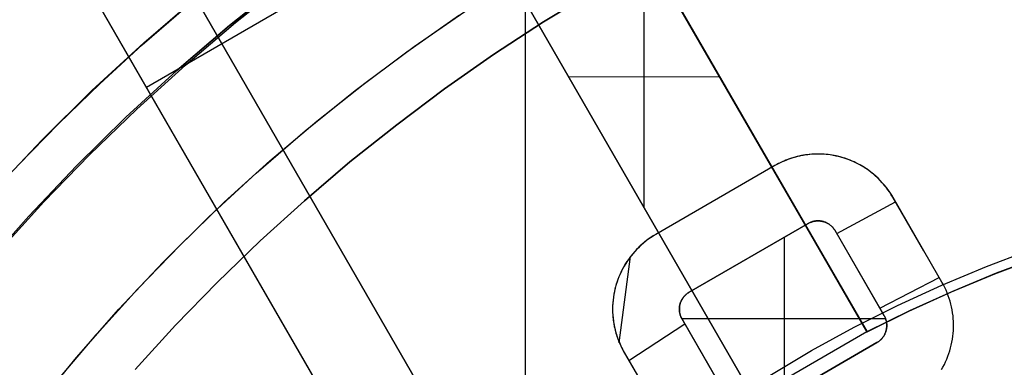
# Model space of a CAD drawing. Header units: millimetres. Extents: x -267 to 897, y -4167 to -3150.
# Tile 94 of 177: x 280 to 302, y -3489 to -3481. Entities that reach past the tile are written whole.
import ezdxf

# ---------------------------------------------------------------- set-up
doc = ezdxf.new("R2010")
doc.units = ezdxf.units.MM
doc.layers.add('1', color=7, linetype='Continuous')
doc.layers.add('Predeterminada', color=7, linetype='Continuous')
doc.layers.add('BLANCO METALICO', color=7, linetype='Continuous', true_color=0xededed)

msp = doc.modelspace()

# ---------------------------------------------------------------- linework, layer by layer
at = {"layer": '1', "color": 250, "true_color": 0x111111}
for p, q in [((285.616, -3480.459, 109.131), (284.375, -3481.448, 109.131)), ((284.375, -3481.448, 112.4), (285.616, -3480.459, 112.4)), ((285.616, -3480.459, 109.131), (284.375, -3481.448, 109.131)), ((284.509, -3481.383, 115.668), (285.686, -3480.444, 115.668)), ((284.509, -3481.383, 115.668), (285.686, -3480.444, 115.668)), ((291.15, -3480.249, 118.631), (291.15, -3501.225, 118.631)), ((282.407, -3481.846, 109.131), (283.631, -3480.792, 109.131)), ((282.375, -3481.896, 109.131), (283.371, -3481.033, 109.131)), ((282.375, -3481.896, 109.131), (283.371, -3481.033, 109.131)), ((288.604, -3481.931, 118.631), (289.761, -3481.129, 118.631)), ((288.435, -3482.052, 118.631), (289.646, -3481.207, 118.631)), ((288.435, -3482.052, 118.631), (289.646, -3481.207, 118.631)), ((284.375, -3481.448, 109.131), (283.169, -3482.481, 109.131)), ((283.169, -3482.481, 112.4), (284.375, -3481.448, 112.4)), ((284.375, -3481.448, 109.131), (283.169, -3482.481, 109.131)), ((283.363, -3482.358, 115.668), (284.509, -3481.383, 115.668)), ((283.363, -3482.358, 115.668), (284.509, -3481.383, 115.668)), ((281.22, -3482.941, 109.131), (282.407, -3481.846, 109.131)), ((281.404, -3482.785, 109.131), (282.375, -3481.896, 109.131)), ((281.404, -3482.785, 109.131), (282.375, -3481.896, 109.131)), ((287.473, -3482.769, 118.631), (288.604, -3481.931, 118.631)), ((287.254, -3482.939, 118.631), (288.435, -3482.052, 118.631)), ((287.254, -3482.939, 118.631), (288.435, -3482.052, 118.631)), ((283.169, -3482.481, 109.131), (281.999, -3483.554, 109.131)), ((281.999, -3483.554, 112.4), (283.169, -3482.481, 112.4)), ((283.169, -3482.481, 109.131), (281.999, -3483.554, 109.131)), ((282.248, -3483.369, 115.668), (283.363, -3482.358, 115.668)), ((282.248, -3483.369, 115.668), (283.363, -3482.358, 115.668)), ((280.072, -3484.077, 109.131), (281.22, -3482.941, 109.131)), ((280.458, -3483.701, 109.131), (281.404, -3482.785, 109.131)), ((280.458, -3483.701, 109.131), (281.404, -3482.785, 109.131)), ((286.103, -3483.865, 118.631), (287.254, -3482.939, 118.631)), ((286.103, -3483.865, 118.631), (287.254, -3482.939, 118.631)), ((286.37, -3483.645, 118.631), (287.473, -3482.769, 118.631)), ((281.166, -3484.415, 115.668), (282.248, -3483.369, 115.668)), ((281.166, -3484.415, 115.668), (282.248, -3483.369, 115.668)), ((281.999, -3483.554, 109.131), (280.867, -3484.666, 109.131)), ((280.867, -3484.666, 112.4), (281.999, -3483.554, 112.4)), ((281.999, -3483.554, 109.131), (280.867, -3484.666, 109.131)), ((279.538, -3484.643, 109.131), (280.458, -3483.701, 109.131)), ((279.538, -3484.643, 109.131), (280.458, -3483.701, 109.131)), ((285.296, -3484.555, 118.631), (286.37, -3483.645, 118.631)), ((284.985, -3484.831, 118.631), (286.103, -3483.865, 118.631)), ((284.985, -3484.831, 118.631), (286.103, -3483.865, 118.631)), ((278.963, -3485.252, 109.131), (280.072, -3484.077, 109.131)), ((280.118, -3485.494, 115.668), (281.166, -3484.415, 115.668)), ((280.118, -3485.494, 115.668), (281.166, -3484.415, 115.668)), ((280.867, -3484.666, 109.131), (279.774, -3485.818, 109.131)), ((279.774, -3485.818, 112.4), (280.867, -3484.666, 112.4)), ((280.867, -3484.666, 109.131), (279.774, -3485.818, 109.131)), ((284.253, -3485.501, 118.631), (285.296, -3484.555, 118.631)), ((283.901, -3485.834, 118.631), (284.985, -3484.831, 118.631)), ((283.901, -3485.834, 118.631), (284.985, -3484.831, 118.631)), ((279.105, -3486.606, 115.668), (280.118, -3485.494, 115.668)), ((279.105, -3486.606, 115.668), (280.118, -3485.494, 115.668)), ((283.242, -3486.48, 118.631), (284.253, -3485.501, 118.631)), ((279.774, -3485.818, 109.131), (278.721, -3487.006, 109.131)), ((278.721, -3487.006, 112.4), (279.774, -3485.818, 112.4)), ((279.774, -3485.818, 109.131), (278.721, -3487.006, 109.131)), ((282.852, -3486.874, 118.631), (283.901, -3485.834, 118.631)), ((282.852, -3486.874, 118.631), (283.901, -3485.834, 118.631)), ((282.262, -3487.492, 118.631), (283.242, -3486.48, 118.631)), ((281.84, -3487.95, 118.631), (282.852, -3486.874, 118.631)), ((281.84, -3487.95, 118.631), (282.852, -3486.874, 118.631)), ((281.317, -3488.535, 118.631), (282.262, -3487.492, 118.631)), ((280.865, -3489.059, 118.631), (281.84, -3487.95, 118.631)), ((280.865, -3489.059, 118.631), (281.84, -3487.95, 118.631)), ((280.406, -3489.608, 118.631), (281.317, -3488.535, 118.631)), ((279.928, -3490.201, 118.631), (280.865, -3489.059, 118.631)), ((279.928, -3490.201, 118.631), (280.865, -3489.059, 118.631))]:
    msp.add_line(p, q, dxfattribs=at)
at = {"layer": '1', "color": 7, "true_color": 0xffffff}
for p, q in [((291.569, -3481.37, 0.629), (292.739, -3480.659, 0.629)), ((292.739, -3480.659, 0.629), (291.569, -3481.37, 0.629)), ((290.422, -3482.119, 0.629), (291.569, -3481.37, 0.629)), ((291.569, -3481.37, 0.629), (290.422, -3482.119, 0.629)), ((289.3, -3482.904, 0.629), (290.422, -3482.119, 0.629)), ((290.422, -3482.119, 0.629), (289.3, -3482.904, 0.629)), ((288.203, -3483.724, 0.629), (289.3, -3482.904, 0.629)), ((289.3, -3482.904, 0.629), (288.203, -3483.724, 0.629)), ((287.132, -3484.578, 0.629), (288.203, -3483.724, 0.629)), ((288.203, -3483.724, 0.629), (287.132, -3484.578, 0.629)), ((286.089, -3485.466, 0.629), (287.132, -3484.578, 0.629)), ((287.132, -3484.578, 0.629), (286.089, -3485.466, 0.629)), ((285.074, -3486.386, 0.629), (286.089, -3485.466, 0.629)), ((286.089, -3485.466, 0.629), (285.074, -3486.386, 0.629)), ((284.089, -3487.337, 0.629), (285.074, -3486.386, 0.629)), ((285.074, -3486.386, 0.629), (284.089, -3487.337, 0.629)), ((301.717, -3486.97, 0.17), (302.758, -3486.576, 0.17)), ((300.691, -3487.401, 0.17), (301.717, -3486.97, 0.17)), ((283.135, -3488.319, 0.629), (284.089, -3487.337, 0.629)), ((284.089, -3487.337, 0.629), (283.135, -3488.319, 0.629)), ((299.681, -3487.866, 0.17), (300.691, -3487.401, 0.17)), ((298.687, -3488.366, 0.17), (299.681, -3487.866, 0.17)), ((282.214, -3489.332, 0.629), (283.135, -3488.319, 0.629)), ((283.135, -3488.319, 0.629), (282.214, -3489.332, 0.629)), ((297.711, -3488.9, 0.17), (298.687, -3488.366, 0.17)), ((296.754, -3489.467, 0.17), (297.711, -3488.9, 0.17))]:
    msp.add_line(p, q, dxfattribs=at)
at = {"layer": 'BLANCO METALICO'}
for p, q in [((264.004, -3450.888, 256.532), (286.418, -3489.711, 256.532)), ((264.004, -3450.888, 258.032), (286.418, -3489.711, 258.032)), ((291.244, -3494.07, 259.532), (271.312, -3459.547, 259.532)), ((271.312, -3459.547, 262.032), (291.244, -3494.07, 262.032)), ((291.244, -3494.07, 260.782), (271.312, -3459.547, 260.782)), ((269.58, -3460.547, 259.532), (286.418, -3489.711, 259.532)), ((286.537, -3489.917, 262.032), (269.58, -3460.547, 262.032)), ((269.58, -3460.547, 260.782), (286.537, -3489.917, 260.782)), ((291.373, -3475.294, 259.532), (298.98, -3488.47, 259.532)), ((298.979, -3488.471, 262.532), (291.373, -3475.295, 261.472)), ((298.98, -3488.47, 261.032), (291.374, -3475.295, 261.032)), ((296.382, -3489.97, 259.532), (288.775, -3476.793, 259.532)), ((288.775, -3476.794, 261.032), (296.382, -3489.97, 261.032)), ((288.776, -3476.793, 261.472), (296.384, -3489.969, 262.532)), ((293.877, -3485.628, 262.185), (293.877, -3479.634, 261.823)), ((295.177, -3481.882, 259.532), (295.177, -3481.882, 262.002)), ((295.606, -3482.629, 262.064), (292.149, -3482.636, 261.944)), ((292.579, -3483.382, 259.532), (292.579, -3483.382, 262.002)), ((297.181, -3484.516, 256.532), (297.117, -3484.541, 256.532)), ((297.167, -3484.521, 257.674), (297.123, -3484.538, 257.674)), ((297.211, -3484.505, 257.674), (297.167, -3484.521, 257.674)), ((297.246, -3484.493, 256.532), (297.181, -3484.516, 256.532)), ((297.255, -3484.49, 257.674), (297.211, -3484.505, 257.674)), ((297.211, -3484.505, 256.546), (297.211, -3484.505, 257.674)), ((297.313, -3484.473, 256.532), (297.246, -3484.493, 256.532)), ((297.3, -3484.477, 257.674), (297.255, -3484.49, 257.674)), ((297.345, -3484.464, 257.674), (297.3, -3484.477, 257.674)), ((297.379, -3484.455, 256.532), (297.313, -3484.473, 256.532)), ((297.391, -3484.452, 257.674), (297.345, -3484.464, 257.674)), ((297.447, -3484.44, 256.532), (297.379, -3484.455, 256.532)), ((297.436, -3484.442, 257.674), (297.391, -3484.452, 257.674)), ((297.482, -3484.432, 257.674), (297.436, -3484.442, 257.674)), ((297.515, -3484.426, 256.532), (297.447, -3484.44, 256.532)), ((297.528, -3484.424, 257.674), (297.482, -3484.432, 257.674)), ((297.583, -3484.416, 256.532), (297.515, -3484.426, 256.532)), ((297.574, -3484.417, 257.674), (297.528, -3484.424, 257.674)), ((297.621, -3484.411, 257.674), (297.574, -3484.417, 257.674)), ((297.574, -3484.417, 256.546), (297.574, -3484.417, 257.674)), ((297.651, -3484.407, 256.532), (297.583, -3484.416, 256.532)), ((297.667, -3484.406, 257.674), (297.621, -3484.411, 257.674)), ((297.72, -3484.401, 256.532), (297.651, -3484.407, 256.532)), ((297.714, -3484.402, 257.674), (297.667, -3484.406, 257.674)), ((297.761, -3484.399, 257.674), (297.714, -3484.402, 257.674)), ((297.789, -3484.398, 256.532), (297.72, -3484.401, 256.532)), ((297.808, -3484.397, 257.674), (297.761, -3484.399, 257.674)), ((297.858, -3484.396, 256.532), (297.789, -3484.398, 256.532)), ((297.855, -3484.396, 257.674), (297.808, -3484.397, 257.674)), ((297.902, -3484.397, 257.673), (297.855, -3484.396, 257.674)), ((297.927, -3484.398, 256.532), (297.858, -3484.396, 256.532)), ((297.949, -3484.398, 257.673), (297.902, -3484.397, 257.673)), ((297.996, -3484.401, 256.532), (297.927, -3484.398, 256.532)), ((297.995, -3484.401, 257.673), (297.949, -3484.398, 257.673)), ((297.949, -3484.398, 256.545), (297.949, -3484.398, 257.673)), ((298.042, -3484.405, 257.673), (297.995, -3484.401, 257.673)), ((298.065, -3484.407, 256.532), (297.996, -3484.401, 256.532)), ((298.089, -3484.41, 257.673), (298.042, -3484.405, 257.673)), ((298.134, -3484.416, 256.532), (298.065, -3484.407, 256.532)), ((298.136, -3484.416, 257.673), (298.089, -3484.41, 257.673)), ((298.202, -3484.426, 256.532), (298.134, -3484.416, 256.532)), ((298.182, -3484.423, 257.673), (298.136, -3484.416, 257.673)), ((298.229, -3484.431, 257.672), (298.182, -3484.423, 257.673)), ((298.27, -3484.44, 256.532), (298.202, -3484.426, 256.532)), ((298.275, -3484.441, 257.672), (298.229, -3484.431, 257.672)), ((298.337, -3484.455, 256.532), (298.27, -3484.44, 256.532)), ((298.321, -3484.451, 257.672), (298.275, -3484.441, 257.672)), ((298.367, -3484.463, 257.672), (298.321, -3484.451, 257.672)), ((298.321, -3484.451, 256.544), (298.321, -3484.451, 257.672)), ((298.404, -3484.473, 256.532), (298.337, -3484.455, 256.532)), ((298.413, -3484.476, 257.672), (298.367, -3484.463, 257.672)), ((298.47, -3484.493, 256.532), (298.404, -3484.473, 256.532)), ((298.459, -3484.49, 257.671), (298.413, -3484.476, 257.672)), ((298.504, -3484.505, 257.671), (298.459, -3484.49, 257.671)), ((298.536, -3484.516, 256.532), (298.47, -3484.493, 256.532)), ((298.55, -3484.521, 257.671), (298.504, -3484.505, 257.671)), ((298.6, -3484.541, 256.532), (298.536, -3484.516, 256.532)), ((298.595, -3484.538, 257.671), (298.55, -3484.521, 257.671)), ((296.868, -3484.662, 256.532), (294.14, -3486.237, 256.532)), ((296.868, -3484.662, 257.674), (294.14, -3486.237, 257.671)), ((296.929, -3484.628, 256.532), (296.868, -3484.662, 256.532)), ((296.91, -3484.639, 257.674), (296.868, -3484.662, 257.674)), ((296.868, -3484.662, 256.546), (296.868, -3484.662, 257.674)), ((296.951, -3484.616, 257.674), (296.91, -3484.639, 257.674)), ((296.99, -3484.597, 256.532), (296.929, -3484.628, 256.532)), ((296.993, -3484.595, 257.674), (296.951, -3484.616, 257.674)), ((297.053, -3484.568, 256.532), (296.99, -3484.597, 256.532)), ((297.036, -3484.575, 257.674), (296.993, -3484.595, 257.674)), ((297.079, -3484.556, 257.674), (297.036, -3484.575, 257.674)), ((297.117, -3484.541, 256.532), (297.053, -3484.568, 256.532)), ((297.123, -3484.538, 257.674), (297.079, -3484.556, 257.674)), ((298.639, -3484.557, 257.671), (298.595, -3484.538, 257.671)), ((298.664, -3484.568, 256.532), (298.6, -3484.541, 256.532)), ((298.683, -3484.576, 257.67), (298.639, -3484.557, 257.671)), ((298.726, -3484.597, 256.532), (298.664, -3484.568, 256.532)), ((298.727, -3484.597, 257.67), (298.683, -3484.576, 257.67)), ((298.683, -3484.576, 256.542), (298.683, -3484.576, 257.67)), ((298.788, -3484.628, 256.532), (298.726, -3484.597, 256.532)), ((298.771, -3484.619, 257.67), (298.727, -3484.597, 257.67)), ((298.814, -3484.642, 257.67), (298.771, -3484.619, 257.67)), ((298.848, -3484.662, 256.532), (298.788, -3484.628, 256.532)), ((298.856, -3484.666, 257.669), (298.814, -3484.642, 257.67)), ((298.908, -3484.697, 256.532), (298.848, -3484.662, 256.532)), ((298.898, -3484.691, 257.669), (298.856, -3484.666, 257.669)), ((298.94, -3484.718, 257.669), (298.898, -3484.691, 257.669)), ((298.966, -3484.735, 256.532), (298.908, -3484.697, 256.532)), ((298.981, -3484.745, 257.669), (298.94, -3484.718, 257.669)), ((299.022, -3484.775, 256.532), (298.966, -3484.735, 256.532)), ((299.022, -3484.774, 257.668), (298.981, -3484.745, 257.669)), ((299.062, -3484.804, 257.668), (299.022, -3484.774, 257.668)), ((299.022, -3484.774, 256.54), (299.022, -3484.774, 257.668)), ((299.077, -3484.816, 256.532), (299.022, -3484.775, 256.532)), ((299.101, -3484.835, 257.668), (299.062, -3484.804, 257.668)), ((299.131, -3484.86, 256.532), (299.077, -3484.816, 256.532)), ((299.14, -3484.867, 257.668), (299.101, -3484.835, 257.668)), ((299.183, -3484.905, 256.532), (299.131, -3484.86, 256.532)), ((299.178, -3484.9, 257.667), (299.14, -3484.867, 257.668)), ((299.215, -3484.935, 257.667), (299.178, -3484.9, 257.667)), ((299.234, -3484.952, 256.532), (299.183, -3484.905, 256.532)), ((299.252, -3484.97, 257.667), (299.215, -3484.935, 257.667)), ((299.283, -3485.001, 256.532), (299.234, -3484.952, 256.532)), ((299.288, -3485.007, 257.667), (299.252, -3484.97, 257.667)), ((295.96, -3485.186, 256.545), (295.96, -3485.186, 257.673)), ((299.33, -3485.052, 256.532), (299.283, -3485.001, 256.532)), ((299.323, -3485.045, 257.666), (299.288, -3485.007, 257.667)), ((299.358, -3485.083, 257.666), (299.323, -3485.045, 257.666)), ((299.323, -3485.045, 256.538), (299.323, -3485.045, 257.666)), ((299.375, -3485.104, 256.532), (299.33, -3485.052, 256.532)), ((299.392, -3485.124, 257.666), (299.358, -3485.083, 257.666)), ((299.419, -3485.157, 256.532), (299.375, -3485.104, 256.532)), ((299.424, -3485.165, 257.666), (299.392, -3485.124, 257.666)), ((299.46, -3485.213, 256.532), (299.419, -3485.157, 256.532)), ((299.456, -3485.207, 257.665), (299.424, -3485.165, 257.666)), ((299.487, -3485.25, 257.665), (299.456, -3485.207, 257.665)), ((299.5, -3485.269, 256.532), (299.46, -3485.213, 256.532)), ((299.517, -3485.295, 257.665), (299.487, -3485.25, 257.665)), ((299.537, -3485.327, 256.532), (299.5, -3485.269, 256.532)), ((299.545, -3485.34, 257.665), (299.517, -3485.295, 257.665)), ((299.573, -3485.386, 256.532), (299.537, -3485.327, 256.532)), ((300.633, -3487.223, 257.661), (299.545, -3485.34, 257.665)), ((300.283, -3486.617, 256.532), (299.573, -3485.386, 256.532)), ((299.573, -3485.386, 256.536), (299.573, -3485.386, 257.665)), ((298.287, -3486.218, 257.664), (299.635, -3485.494, 257.664)), ((295.051, -3485.711, 256.543), (295.051, -3485.711, 257.672)), ((294.905, -3487.562, 257.664), (297.633, -3485.987, 257.665)), ((297.633, -3485.987, 256.532), (294.905, -3487.562, 256.532)), ((297.647, -3485.979, 256.532), (297.633, -3485.987, 256.532)), ((297.633, -3485.987, 257.665), (297.645, -3485.98, 257.665)), ((297.633, -3485.987, 256.537), (297.633, -3485.987, 257.665)), ((297.645, -3485.98, 257.665), (297.657, -3485.974, 257.665)), ((297.661, -3485.972, 256.532), (297.647, -3485.979, 256.532)), ((297.657, -3485.974, 257.665), (297.669, -3485.968, 257.665)), ((297.675, -3485.965, 256.532), (297.661, -3485.972, 256.532)), ((297.669, -3485.968, 257.665), (297.681, -3485.963, 257.665)), ((297.69, -3485.959, 256.532), (297.675, -3485.965, 256.532)), ((297.681, -3485.963, 257.665), (297.694, -3485.957, 257.665)), ((297.704, -3485.954, 256.532), (297.69, -3485.959, 256.532)), ((297.694, -3485.957, 257.665), (297.707, -3485.953, 257.665)), ((297.719, -3485.949, 256.532), (297.704, -3485.954, 256.532)), ((297.707, -3485.953, 257.665), (297.72, -3485.948, 257.665)), ((297.734, -3485.944, 256.532), (297.719, -3485.949, 256.532)), ((297.72, -3485.948, 257.665), (297.733, -3485.944, 257.665)), ((297.733, -3485.944, 257.665), (297.746, -3485.94, 257.665)), ((297.749, -3485.94, 256.532), (297.734, -3485.944, 256.532)), ((297.746, -3485.94, 257.665), (297.76, -3485.937, 257.665)), ((297.765, -3485.937, 256.532), (297.749, -3485.94, 256.532)), ((297.76, -3485.937, 257.665), (297.774, -3485.934, 257.665)), ((297.78, -3485.934, 256.532), (297.765, -3485.937, 256.532)), ((297.774, -3485.934, 257.665), (297.787, -3485.932, 257.665)), ((297.796, -3485.931, 256.532), (297.78, -3485.934, 256.532)), ((297.787, -3485.932, 257.665), (297.802, -3485.93, 257.665)), ((297.811, -3485.929, 256.532), (297.796, -3485.931, 256.532)), ((297.802, -3485.93, 257.665), (297.816, -3485.928, 257.665)), ((297.827, -3485.928, 256.532), (297.811, -3485.929, 256.532)), ((297.816, -3485.928, 257.665), (297.83, -3485.927, 257.665)), ((297.843, -3485.927, 256.532), (297.827, -3485.928, 256.532)), ((297.83, -3485.927, 257.665), (297.845, -3485.927, 257.665)), ((297.858, -3485.927, 256.532), (297.843, -3485.927, 256.532)), ((297.845, -3485.927, 257.665), (297.859, -3485.926, 257.665)), ((297.845, -3485.927, 256.537), (297.845, -3485.927, 257.665)), ((297.874, -3485.927, 256.532), (297.858, -3485.927, 256.532)), ((297.859, -3485.926, 257.665), (297.874, -3485.927, 257.665)), ((297.874, -3485.927, 257.665), (297.889, -3485.928, 257.665)), ((297.89, -3485.928, 256.532), (297.874, -3485.927, 256.532)), ((297.889, -3485.928, 257.665), (297.903, -3485.929, 257.665)), ((297.905, -3485.929, 256.532), (297.89, -3485.928, 256.532)), ((297.903, -3485.929, 257.665), (297.918, -3485.931, 257.665)), ((297.921, -3485.931, 256.532), (297.905, -3485.929, 256.532)), ((297.918, -3485.931, 257.665), (297.933, -3485.933, 257.665)), ((297.936, -3485.934, 256.532), (297.921, -3485.931, 256.532)), ((297.933, -3485.933, 257.665), (297.948, -3485.936, 257.665)), ((297.952, -3485.937, 256.532), (297.936, -3485.934, 256.532)), ((297.948, -3485.936, 257.665), (297.962, -3485.939, 257.665)), ((297.967, -3485.94, 256.532), (297.952, -3485.937, 256.532)), ((297.962, -3485.939, 257.665), (297.977, -3485.943, 257.665)), ((297.982, -3485.944, 256.532), (297.967, -3485.94, 256.532)), ((297.977, -3485.943, 257.665), (297.992, -3485.947, 257.665)), ((297.997, -3485.949, 256.532), (297.982, -3485.944, 256.532)), ((297.992, -3485.947, 257.665), (298.006, -3485.952, 257.665)), ((298.012, -3485.954, 256.532), (297.997, -3485.949, 256.532)), ((298.006, -3485.952, 257.665), (298.02, -3485.957, 257.665)), ((298.027, -3485.96, 256.532), (298.012, -3485.954, 256.532)), ((298.02, -3485.957, 257.665), (298.035, -3485.963, 257.665)), ((298.041, -3485.966, 256.532), (298.027, -3485.96, 256.532)), ((298.035, -3485.963, 257.665), (298.048, -3485.969, 257.665)), ((298.055, -3485.972, 256.532), (298.041, -3485.966, 256.532)), ((298.048, -3485.969, 257.665), (298.062, -3485.975, 257.665)), ((298.069, -3485.98, 256.532), (298.055, -3485.972, 256.532)), ((298.062, -3485.975, 257.665), (298.069, -3485.979, 257.665)), ((298.069, -3485.979, 257.665), (298.076, -3485.982, 257.665)), ((298.083, -3485.987, 256.532), (298.069, -3485.98, 256.532)), ((298.076, -3485.982, 257.665), (298.082, -3485.986, 257.665)), ((298.076, -3485.982, 256.536), (298.076, -3485.982, 257.665)), ((298.082, -3485.986, 257.665), (298.089, -3485.99, 257.665)), ((298.097, -3485.995, 256.532), (298.083, -3485.987, 256.532)), ((298.089, -3485.99, 257.665), (298.095, -3485.994, 257.665)), ((298.095, -3485.994, 257.665), (298.102, -3485.998, 257.665)), ((298.11, -3486.004, 256.532), (298.097, -3485.995, 256.532)), ((298.102, -3485.998, 257.665), (298.115, -3486.006, 257.665)), ((298.123, -3486.013, 256.532), (298.11, -3486.004, 256.532)), ((298.115, -3486.006, 257.665), (298.127, -3486.015, 257.664)), ((298.135, -3486.022, 256.532), (298.123, -3486.013, 256.532)), ((298.127, -3486.015, 257.664), (298.139, -3486.024, 257.664)), ((298.147, -3486.032, 256.532), (298.135, -3486.022, 256.532)), ((298.139, -3486.024, 257.664), (298.151, -3486.034, 257.664)), ((298.159, -3486.042, 256.532), (298.147, -3486.032, 256.532)), ((298.151, -3486.034, 257.664), (298.162, -3486.044, 257.664)), ((298.171, -3486.053, 256.532), (298.159, -3486.042, 256.532)), ((298.162, -3486.044, 257.664), (298.173, -3486.055, 257.664)), ((298.182, -3486.064, 256.532), (298.171, -3486.053, 256.532)), ((298.173, -3486.055, 257.664), (298.184, -3486.066, 257.664)), ((298.193, -3486.075, 256.532), (298.182, -3486.064, 256.532)), ((298.184, -3486.066, 257.664), (298.194, -3486.077, 257.664)), ((298.203, -3486.087, 256.532), (298.193, -3486.075, 256.532)), ((298.194, -3486.077, 257.664), (298.204, -3486.089, 257.664)), ((298.213, -3486.099, 256.532), (298.203, -3486.087, 256.532)), ((298.204, -3486.089, 257.664), (298.214, -3486.1, 257.664)), ((298.222, -3486.112, 256.532), (298.213, -3486.099, 256.532)), ((298.214, -3486.1, 257.664), (298.223, -3486.113, 257.664)), ((299.93, -3486.004, 256.534), (299.93, -3486.004, 257.662)), ((294.023, -3486.31, 256.532), (293.967, -3486.35, 256.532)), ((294.031, -3486.305, 257.671), (293.978, -3486.341, 257.671)), ((294.081, -3486.272, 256.532), (294.023, -3486.31, 256.532)), ((294.085, -3486.27, 257.671), (294.031, -3486.305, 257.671)), ((294.14, -3486.237, 256.532), (294.081, -3486.272, 256.532)), ((294.14, -3486.237, 257.671), (294.085, -3486.27, 257.671)), ((294.14, -3486.237, 256.542), (294.14, -3486.237, 257.671)), ((297.087, -3489.939, 256.532), (297.087, -3486.302, 256.532)), ((298.231, -3486.125, 256.532), (298.222, -3486.112, 256.532)), ((298.223, -3486.113, 257.664), (298.232, -3486.125, 257.664)), ((298.24, -3486.138, 256.532), (298.231, -3486.125, 256.532)), ((298.232, -3486.125, 257.664), (298.24, -3486.138, 257.664)), ((298.24, -3486.138, 257.664), (299.275, -3487.93, 257.661)), ((298.248, -3486.151, 256.532), (298.24, -3486.138, 256.532)), ((299.275, -3487.93, 256.532), (298.248, -3486.151, 256.532)), ((298.248, -3486.151, 256.536), (298.248, -3486.151, 257.664)), ((293.741, -3486.541, 257.67), (293.699, -3486.584, 257.67)), ((293.755, -3486.527, 256.532), (293.706, -3486.576, 256.532)), ((293.785, -3486.499, 257.67), (293.741, -3486.541, 257.67)), ((293.741, -3486.541, 256.542), (293.741, -3486.541, 257.67)), ((293.806, -3486.48, 256.532), (293.755, -3486.527, 256.532)), ((293.831, -3486.458, 257.67), (293.785, -3486.499, 257.67)), ((293.858, -3486.435, 256.532), (293.806, -3486.48, 256.532)), ((293.878, -3486.418, 257.67), (293.831, -3486.458, 257.67)), ((293.911, -3486.391, 256.532), (293.858, -3486.435, 256.532)), ((293.927, -3486.379, 257.67), (293.878, -3486.418, 257.67)), ((293.967, -3486.35, 256.532), (293.911, -3486.391, 256.532)), ((293.978, -3486.341, 257.671), (293.927, -3486.379, 257.67)), ((296.723, -3486.512, 256.537), (296.723, -3486.512, 257.665)), ((293.304, -3488.722, 257.663), (293.558, -3486.746, 257.669)), ((293.546, -3486.763, 257.669), (293.512, -3486.81, 257.669)), ((293.57, -3486.732, 256.532), (293.529, -3486.788, 256.532)), ((293.582, -3486.717, 257.669), (293.546, -3486.763, 257.669)), ((293.614, -3486.679, 256.532), (293.57, -3486.732, 256.532)), ((293.619, -3486.672, 257.67), (293.582, -3486.717, 257.669)), ((293.659, -3486.627, 256.532), (293.614, -3486.679, 256.532)), ((293.658, -3486.627, 257.67), (293.619, -3486.672, 257.67)), ((293.699, -3486.584, 257.67), (293.658, -3486.627, 257.67)), ((293.706, -3486.576, 256.532), (293.659, -3486.627, 256.532)), ((298.594, -3486.75, 256.534), (298.594, -3486.75, 257.662)), ((300.633, -3487.223, 256.532), (300.283, -3486.617, 256.532)), ((300.283, -3486.617, 256.533), (300.283, -3486.617, 257.661)), ((301.91, -3487.139, 259.532), (302.914, -3486.762, 259.532)), ((302.954, -3486.748, 262.532), (301.939, -3487.128, 262.532)), ((301.965, -3487.118, 259.532), (302.959, -3486.746, 259.532)), ((293.416, -3486.961, 256.532), (293.382, -3487.022, 256.532)), ((293.419, -3486.955, 257.669), (293.391, -3487.005, 257.668)), ((293.451, -3486.902, 256.532), (293.416, -3486.961, 256.532)), ((293.449, -3486.906, 257.669), (293.419, -3486.955, 257.669)), ((293.48, -3486.858, 257.669), (293.449, -3486.906, 257.669)), ((293.449, -3486.906, 256.54), (293.449, -3486.906, 257.669)), ((293.489, -3486.844, 256.532), (293.451, -3486.902, 256.532)), ((293.512, -3486.81, 257.669), (293.48, -3486.858, 257.669)), ((293.529, -3486.788, 256.532), (293.489, -3486.844, 256.532)), ((293.295, -3487.21, 256.532), (293.27, -3487.274, 256.532)), ((293.293, -3487.213, 257.668), (293.272, -3487.268, 257.668)), ((293.315, -3487.16, 257.668), (293.293, -3487.213, 257.668)), ((293.322, -3487.146, 256.532), (293.295, -3487.21, 256.532)), ((293.339, -3487.108, 257.668), (293.315, -3487.16, 257.668)), ((293.351, -3487.083, 256.532), (293.322, -3487.146, 256.532)), ((293.364, -3487.056, 257.668), (293.339, -3487.108, 257.668)), ((293.382, -3487.022, 256.532), (293.351, -3487.083, 256.532)), ((293.391, -3487.005, 257.668), (293.364, -3487.056, 257.668)), ((295.814, -3487.037, 256.536), (295.814, -3487.037, 257.665)), ((299.275, -3487.93, 257.661), (300.633, -3487.223, 257.661)), ((300.698, -3487.335, 256.532), (300.633, -3487.223, 256.532)), ((300.698, -3487.335, 257.661), (300.633, -3487.223, 257.661)), ((300.633, -3487.223, 257.661), (300.633, -3487.223, 256.532)), ((300.919, -3487.55, 259.532), (301.91, -3487.139, 259.532)), ((301.939, -3487.128, 262.532), (300.937, -3487.542, 262.532)), ((300.984, -3487.522, 259.532), (301.965, -3487.118, 259.532)), ((293.218, -3487.437, 257.667), (293.204, -3487.495, 257.667)), ((293.227, -3487.406, 256.532), (293.209, -3487.472, 256.532)), ((293.235, -3487.38, 257.667), (293.218, -3487.437, 257.667)), ((293.247, -3487.34, 256.532), (293.227, -3487.406, 256.532)), ((293.253, -3487.323, 257.667), (293.235, -3487.38, 257.667)), ((293.27, -3487.274, 256.532), (293.247, -3487.34, 256.532)), ((293.272, -3487.268, 257.668), (293.253, -3487.323, 257.667)), ((293.253, -3487.323, 256.539), (293.253, -3487.323, 257.667)), ((298.936, -3487.343, 256.533), (298.936, -3487.343, 257.661)), ((300.731, -3487.394, 256.532), (300.698, -3487.335, 256.532)), ((300.731, -3487.394, 257.661), (300.698, -3487.335, 257.661)), ((300.698, -3487.335, 256.532), (300.698, -3487.335, 257.661)), ((300.762, -3487.454, 256.532), (300.731, -3487.394, 256.532)), ((300.762, -3487.454, 257.661), (300.731, -3487.394, 257.661)), ((300.79, -3487.515, 256.532), (300.762, -3487.454, 256.532)), ((300.79, -3487.515, 257.661), (300.762, -3487.454, 257.661)), ((293.17, -3487.676, 256.532), (293.161, -3487.744, 256.532)), ((293.17, -3487.677, 257.666), (293.162, -3487.739, 257.666)), ((293.18, -3487.608, 256.532), (293.17, -3487.676, 256.532)), ((293.179, -3487.615, 257.666), (293.17, -3487.677, 257.666)), ((293.191, -3487.555, 257.667), (293.179, -3487.615, 257.666)), ((293.194, -3487.54, 256.532), (293.18, -3487.608, 256.532)), ((293.204, -3487.495, 257.667), (293.191, -3487.555, 257.667)), ((293.209, -3487.472, 256.532), (293.194, -3487.54, 256.532)), ((294.776, -3487.674, 256.532), (294.766, -3487.687, 256.532)), ((294.767, -3487.686, 257.664), (294.774, -3487.677, 257.664)), ((294.774, -3487.677, 257.664), (294.781, -3487.668, 257.664)), ((294.774, -3487.677, 256.536), (294.774, -3487.677, 257.664)), ((294.786, -3487.662, 256.532), (294.776, -3487.674, 256.532)), ((294.781, -3487.668, 257.664), (294.788, -3487.66, 257.664)), ((294.796, -3487.65, 256.532), (294.786, -3487.662, 256.532)), ((294.788, -3487.66, 257.664), (294.795, -3487.652, 257.664)), ((294.795, -3487.652, 257.664), (294.802, -3487.643, 257.664)), ((294.807, -3487.639, 256.532), (294.796, -3487.65, 256.532)), ((294.802, -3487.643, 257.664), (294.81, -3487.636, 257.664)), ((294.818, -3487.628, 256.532), (294.807, -3487.639, 256.532)), ((294.81, -3487.636, 257.664), (294.818, -3487.628, 257.664)), ((294.829, -3487.617, 256.532), (294.818, -3487.628, 256.532)), ((294.818, -3487.628, 257.664), (294.826, -3487.62, 257.664)), ((294.826, -3487.62, 257.664), (294.834, -3487.613, 257.664)), ((294.841, -3487.607, 256.532), (294.829, -3487.617, 256.532)), ((294.834, -3487.613, 257.664), (294.842, -3487.606, 257.664)), ((294.853, -3487.597, 256.532), (294.841, -3487.607, 256.532)), ((294.842, -3487.606, 257.664), (294.851, -3487.599, 257.664)), ((294.851, -3487.599, 257.664), (294.86, -3487.592, 257.664)), ((294.866, -3487.587, 256.532), (294.853, -3487.597, 256.532)), ((294.86, -3487.592, 257.664), (294.868, -3487.586, 257.664)), ((294.879, -3487.578, 256.532), (294.866, -3487.587, 256.532)), ((294.868, -3487.586, 257.664), (294.877, -3487.579, 257.664)), ((294.877, -3487.579, 257.664), (294.887, -3487.573, 257.664)), ((294.892, -3487.57, 256.532), (294.879, -3487.578, 256.532)), ((294.887, -3487.573, 257.664), (294.896, -3487.567, 257.664)), ((294.905, -3487.562, 256.532), (294.892, -3487.57, 256.532)), ((294.896, -3487.567, 257.664), (294.905, -3487.562, 257.664)), ((294.905, -3487.562, 256.536), (294.905, -3487.562, 257.664)), ((299.942, -3487.994, 259.532), (300.919, -3487.55, 259.532)), ((300.937, -3487.542, 262.532), (299.95, -3487.99, 262.532)), ((300.017, -3487.958, 259.532), (300.984, -3487.522, 259.532)), ((300.817, -3487.578, 256.532), (300.79, -3487.515, 256.532)), ((300.817, -3487.578, 257.661), (300.79, -3487.515, 257.661)), ((300.841, -3487.641, 256.532), (300.817, -3487.578, 256.532)), ((300.841, -3487.641, 257.661), (300.817, -3487.578, 257.661)), ((300.864, -3487.705, 256.532), (300.841, -3487.641, 256.532)), ((300.864, -3487.705, 257.661), (300.841, -3487.641, 257.661)), ((293.152, -3487.867, 257.666), (293.15, -3487.933, 257.665)), ((293.152, -3487.882, 256.532), (293.15, -3487.951, 256.532)), ((293.156, -3487.803, 257.666), (293.152, -3487.867, 257.666)), ((293.155, -3487.813, 256.532), (293.152, -3487.882, 256.532)), ((293.161, -3487.744, 256.532), (293.155, -3487.813, 256.532)), ((293.162, -3487.739, 257.666), (293.156, -3487.803, 257.666)), ((293.156, -3487.803, 256.537), (293.156, -3487.803, 257.666)), ((294.683, -3487.904, 256.532), (294.681, -3487.92, 256.532)), ((294.682, -3487.91, 257.664), (294.683, -3487.899, 257.664)), ((294.683, -3487.899, 257.664), (294.685, -3487.888, 257.664)), ((294.685, -3487.889, 256.532), (294.683, -3487.904, 256.532)), ((294.687, -3487.873, 256.532), (294.685, -3487.889, 256.532)), ((294.685, -3487.888, 257.664), (294.687, -3487.877, 257.664)), ((294.69, -3487.858, 256.532), (294.687, -3487.873, 256.532)), ((294.687, -3487.877, 257.664), (294.689, -3487.866, 257.664)), ((294.689, -3487.866, 257.664), (294.691, -3487.855, 257.664)), ((294.694, -3487.843, 256.532), (294.69, -3487.858, 256.532)), ((294.691, -3487.855, 257.664), (294.693, -3487.844, 257.664)), ((294.693, -3487.844, 257.664), (294.696, -3487.834, 257.664)), ((294.698, -3487.827, 256.532), (294.694, -3487.843, 256.532)), ((294.696, -3487.834, 257.664), (294.699, -3487.823, 257.664)), ((294.696, -3487.834, 256.535), (294.696, -3487.834, 257.664)), ((294.702, -3487.812, 256.532), (294.698, -3487.827, 256.532)), ((294.699, -3487.823, 257.664), (294.702, -3487.813, 257.664)), ((294.707, -3487.797, 256.532), (294.702, -3487.812, 256.532)), ((294.702, -3487.813, 257.664), (294.706, -3487.802, 257.664)), ((294.706, -3487.802, 257.664), (294.71, -3487.792, 257.664)), ((294.713, -3487.783, 256.532), (294.707, -3487.797, 256.532)), ((294.71, -3487.792, 257.664), (294.714, -3487.782, 257.664)), ((294.719, -3487.768, 256.532), (294.713, -3487.783, 256.532)), ((294.714, -3487.782, 257.664), (294.718, -3487.771, 257.664)), ((294.718, -3487.771, 257.664), (294.722, -3487.761, 257.664)), ((294.726, -3487.754, 256.532), (294.719, -3487.768, 256.532)), ((294.722, -3487.761, 257.664), (294.727, -3487.751, 257.664)), ((294.733, -3487.74, 256.532), (294.726, -3487.754, 256.532)), ((294.727, -3487.751, 257.664), (294.732, -3487.742, 257.664)), ((294.732, -3487.742, 257.664), (294.737, -3487.732, 257.664)), ((294.741, -3487.726, 256.532), (294.733, -3487.74, 256.532)), ((294.737, -3487.732, 257.664), (294.743, -3487.722, 257.664)), ((294.749, -3487.713, 256.532), (294.741, -3487.726, 256.532)), ((294.743, -3487.722, 257.664), (294.749, -3487.713, 257.664)), ((294.757, -3487.7, 256.532), (294.749, -3487.713, 256.532)), ((294.749, -3487.713, 257.664), (294.755, -3487.704, 257.664)), ((294.755, -3487.704, 257.664), (294.761, -3487.695, 257.664)), ((294.766, -3487.687, 256.532), (294.757, -3487.7, 256.532)), ((294.761, -3487.695, 257.664), (294.767, -3487.686, 257.664)), ((300.884, -3487.769, 256.532), (300.864, -3487.705, 256.532)), ((300.884, -3487.769, 257.661), (300.864, -3487.705, 257.661)), ((300.902, -3487.834, 256.532), (300.884, -3487.769, 256.532)), ((300.902, -3487.834, 257.661), (300.884, -3487.769, 257.661)), ((300.917, -3487.9, 256.532), (300.902, -3487.834, 256.532)), ((300.917, -3487.9, 257.661), (300.902, -3487.834, 257.661)), ((300.931, -3487.966, 256.532), (300.917, -3487.9, 256.532)), ((300.931, -3487.966, 257.661), (300.917, -3487.9, 257.661)), ((293.15, -3487.933, 257.665), (293.151, -3487.999, 257.665)), ((293.15, -3487.951, 256.532), (293.152, -3488.02, 256.532)), ((293.151, -3487.999, 257.665), (293.152, -3488.033, 257.665)), ((293.152, -3488.02, 256.532), (293.155, -3488.09, 256.532)), ((293.152, -3488.033, 257.665), (293.153, -3488.067, 257.665)), ((293.153, -3488.067, 257.665), (293.156, -3488.101, 257.665)), ((293.155, -3488.09, 256.532), (293.161, -3488.158, 256.532)), ((293.156, -3488.101, 257.665), (293.159, -3488.135, 257.665)), ((294.68, -3487.943, 257.663), (294.681, -3487.932, 257.663)), ((294.681, -3487.936, 256.532), (294.68, -3487.951, 256.532)), ((294.68, -3487.954, 257.663), (294.68, -3487.943, 257.663)), ((294.68, -3487.951, 256.532), (294.681, -3487.967, 256.532)), ((294.681, -3487.965, 257.663), (294.68, -3487.954, 257.663)), ((294.681, -3487.921, 257.664), (294.682, -3487.91, 257.664)), ((294.681, -3487.92, 256.532), (294.681, -3487.936, 256.532)), ((294.681, -3487.932, 257.663), (294.681, -3487.921, 257.664)), ((294.681, -3487.976, 257.663), (294.681, -3487.965, 257.663)), ((294.681, -3487.967, 256.532), (294.681, -3487.983, 256.532)), ((294.682, -3487.987, 257.663), (294.681, -3487.976, 257.663)), ((294.681, -3487.983, 256.532), (294.683, -3487.998, 256.532)), ((294.683, -3487.998, 257.663), (294.682, -3487.987, 257.663)), ((294.684, -3488.01, 257.663), (294.683, -3487.998, 257.663)), ((294.683, -3487.998, 256.532), (294.685, -3488.014, 256.532)), ((294.686, -3488.02, 257.663), (294.684, -3488.01, 257.663)), ((294.684, -3488.01, 256.535), (294.684, -3488.01, 257.663)), ((294.685, -3488.014, 256.532), (294.687, -3488.03, 256.532)), ((294.688, -3488.031, 257.663), (294.686, -3488.02, 257.663)), ((294.687, -3488.03, 256.532), (294.69, -3488.045, 256.532)), ((294.69, -3488.042, 257.663), (294.688, -3488.031, 257.663)), ((294.692, -3488.053, 257.663), (294.69, -3488.042, 257.663)), ((294.69, -3488.045, 256.532), (294.694, -3488.06, 256.532)), ((294.695, -3488.064, 257.663), (294.692, -3488.053, 257.663)), ((294.694, -3488.06, 256.532), (294.698, -3488.075, 256.532)), ((294.698, -3488.075, 257.663), (294.695, -3488.064, 257.663)), ((294.701, -3488.085, 257.663), (294.698, -3488.075, 257.663)), ((294.698, -3488.075, 256.532), (294.702, -3488.09, 256.532)), ((294.704, -3488.096, 257.663), (294.701, -3488.085, 257.663)), ((294.702, -3488.09, 256.532), (294.707, -3488.105, 256.532)), ((294.708, -3488.106, 257.663), (294.704, -3488.096, 257.663)), ((294.707, -3488.105, 256.532), (294.713, -3488.12, 256.532)), ((294.712, -3488.117, 257.663), (294.708, -3488.106, 257.663)), ((294.716, -3488.127, 257.663), (294.712, -3488.117, 257.663)), ((294.713, -3488.12, 256.532), (294.719, -3488.134, 256.532)), ((294.72, -3488.137, 257.663), (294.716, -3488.127, 257.663)), ((299.95, -3487.99, 262.532), (298.979, -3488.471, 262.532)), ((298.98, -3488.47, 259.532), (299.942, -3487.994, 259.532)), ((299.065, -3488.427, 259.532), (300.017, -3487.958, 259.532)), ((299.275, -3487.93, 256.532), (299.275, -3487.93, 257.661)), ((299.275, -3487.93, 257.661), (299.373, -3488.1, 257.661)), ((299.373, -3488.1, 256.532), (299.275, -3487.93, 256.532)), ((299.373, -3488.1, 257.661), (299.381, -3488.113, 257.661)), ((299.381, -3488.113, 256.532), (299.373, -3488.1, 256.532)), ((299.373, -3488.1, 256.532), (299.373, -3488.1, 257.661)), ((299.381, -3488.113, 257.661), (299.387, -3488.127, 257.661)), ((299.387, -3488.127, 256.532), (299.381, -3488.113, 256.532)), ((299.387, -3488.127, 257.661), (299.394, -3488.141, 257.661)), ((299.394, -3488.141, 256.532), (299.387, -3488.127, 256.532)), ((300.942, -3488.033, 256.532), (300.931, -3487.966, 256.532)), ((300.942, -3488.033, 257.661), (300.931, -3487.966, 257.661)), ((300.951, -3488.1, 256.532), (300.942, -3488.033, 256.532)), ((300.951, -3488.1, 257.661), (300.942, -3488.033, 257.661)), ((300.957, -3488.167, 256.532), (300.951, -3488.1, 256.532)), ((300.957, -3488.167, 257.661), (300.951, -3488.1, 257.661)), ((293.159, -3488.135, 257.665), (293.162, -3488.17, 257.665)), ((293.161, -3488.158, 256.532), (293.17, -3488.227, 256.532)), ((293.162, -3488.17, 257.665), (293.166, -3488.205, 257.665)), ((293.166, -3488.205, 257.665), (293.171, -3488.24, 257.664)), ((293.17, -3488.227, 256.532), (293.18, -3488.295, 256.532)), ((293.171, -3488.24, 257.664), (293.177, -3488.275, 257.664)), ((293.177, -3488.275, 257.664), (293.183, -3488.311, 257.664)), ((293.18, -3488.295, 256.532), (293.194, -3488.363, 256.532)), ((293.183, -3488.311, 257.664), (293.19, -3488.347, 257.664)), ((293.19, -3488.347, 257.664), (293.198, -3488.383, 257.664)), ((293.19, -3488.347, 256.536), (293.19, -3488.347, 257.664)), ((293.523, -3489.128, 257.662), (294.805, -3488.288, 257.663)), ((294.719, -3488.134, 256.532), (294.726, -3488.149, 256.532)), ((294.725, -3488.147, 257.663), (294.72, -3488.137, 257.663)), ((294.73, -3488.157, 257.663), (294.725, -3488.147, 257.663)), ((294.726, -3488.149, 256.532), (294.733, -3488.163, 256.532)), ((294.735, -3488.167, 257.663), (294.73, -3488.157, 257.663)), ((294.733, -3488.163, 256.532), (294.741, -3488.176, 256.532)), ((295.766, -3489.952, 257.661), (294.735, -3488.167, 257.663)), ((299.406, -3488.169, 256.532), (294.737, -3488.169, 256.532)), ((294.741, -3488.176, 256.532), (295.766, -3489.952, 256.532)), ((294.741, -3488.176, 256.534), (294.741, -3488.176, 257.663)), ((299.394, -3488.141, 257.661), (299.4, -3488.155, 257.661)), ((299.4, -3488.155, 256.532), (299.394, -3488.141, 256.532)), ((299.4, -3488.155, 257.661), (299.406, -3488.169, 257.661)), ((299.406, -3488.169, 256.532), (299.4, -3488.155, 256.532)), ((299.406, -3488.169, 257.661), (299.411, -3488.184, 257.661)), ((299.411, -3488.184, 256.532), (299.406, -3488.169, 256.532)), ((299.411, -3488.184, 257.661), (299.415, -3488.199, 257.661)), ((299.415, -3488.199, 256.532), (299.411, -3488.184, 256.532)), ((299.415, -3488.199, 257.661), (299.419, -3488.213, 257.661)), ((299.419, -3488.213, 256.532), (299.415, -3488.199, 256.532)), ((299.419, -3488.213, 257.661), (299.423, -3488.228, 257.661)), ((299.423, -3488.228, 256.532), (299.419, -3488.213, 256.532)), ((299.423, -3488.228, 257.661), (299.426, -3488.243, 257.661)), ((299.426, -3488.243, 256.532), (299.423, -3488.228, 256.532)), ((299.426, -3488.243, 257.661), (299.428, -3488.259, 257.661)), ((299.428, -3488.259, 256.532), (299.426, -3488.243, 256.532)), ((299.428, -3488.259, 257.661), (299.43, -3488.274, 257.661)), ((299.43, -3488.274, 256.532), (299.428, -3488.259, 256.532)), ((299.43, -3488.274, 257.661), (299.432, -3488.289, 257.661)), ((299.432, -3488.289, 256.532), (299.43, -3488.274, 256.532)), ((299.433, -3488.351, 257.661), (299.431, -3488.366, 257.661)), ((299.431, -3488.366, 256.532), (299.433, -3488.351, 256.532)), ((299.432, -3488.289, 257.661), (299.433, -3488.304, 257.661)), ((299.433, -3488.304, 256.532), (299.432, -3488.289, 256.532)), ((299.433, -3488.304, 257.661), (299.433, -3488.32, 257.661)), ((299.433, -3488.32, 256.532), (299.433, -3488.304, 256.532)), ((299.433, -3488.32, 257.661), (299.433, -3488.335, 257.661)), ((299.433, -3488.335, 256.532), (299.433, -3488.32, 256.532)), ((299.433, -3488.335, 257.661), (299.433, -3488.351, 257.661)), ((299.433, -3488.351, 256.532), (299.433, -3488.335, 256.532)), ((300.961, -3488.235, 256.532), (300.957, -3488.167, 256.532)), ((300.961, -3488.235, 257.661), (300.957, -3488.167, 257.661)), ((300.963, -3488.302, 256.532), (300.961, -3488.235, 256.532)), ((300.963, -3488.302, 257.661), (300.961, -3488.235, 257.661)), ((300.963, -3488.37, 256.532), (300.963, -3488.302, 256.532)), ((300.963, -3488.37, 257.661), (300.963, -3488.302, 257.661)), ((293.194, -3488.363, 256.532), (293.209, -3488.43, 256.532)), ((293.198, -3488.383, 257.664), (293.207, -3488.42, 257.664)), ((293.207, -3488.42, 257.664), (293.216, -3488.457, 257.664)), ((293.209, -3488.43, 256.532), (293.227, -3488.497, 256.532)), ((293.216, -3488.457, 257.664), (293.226, -3488.494, 257.664)), ((293.226, -3488.494, 257.664), (293.237, -3488.531, 257.664)), ((293.227, -3488.497, 256.532), (293.247, -3488.563, 256.532)), ((293.237, -3488.531, 257.664), (293.249, -3488.568, 257.664)), ((293.247, -3488.563, 256.532), (293.27, -3488.629, 256.532)), ((293.249, -3488.568, 257.664), (293.262, -3488.605, 257.663)), ((298.979, -3488.471, 262.532), (296.384, -3489.969, 262.532)), ((298.979, -3488.471, 262.532), (298.98, -3488.47, 259.532)), ((299.354, -3488.58, 257.661), (299.345, -3488.593, 257.661)), ((299.345, -3488.593, 256.532), (299.354, -3488.58, 256.532)), ((299.362, -3488.567, 257.661), (299.354, -3488.58, 257.661)), ((299.354, -3488.58, 256.532), (299.362, -3488.567, 256.532)), ((299.37, -3488.554, 257.661), (299.362, -3488.567, 257.661)), ((299.362, -3488.567, 256.532), (299.37, -3488.554, 256.532)), ((299.378, -3488.541, 257.661), (299.37, -3488.554, 257.661)), ((299.37, -3488.554, 256.532), (299.378, -3488.541, 256.532)), ((299.385, -3488.527, 257.661), (299.378, -3488.541, 257.661)), ((299.378, -3488.541, 256.532), (299.385, -3488.527, 256.532)), ((299.392, -3488.514, 257.661), (299.385, -3488.527, 257.661)), ((299.385, -3488.527, 256.532), (299.392, -3488.514, 256.532)), ((299.398, -3488.5, 257.661), (299.392, -3488.514, 257.661)), ((299.392, -3488.514, 256.532), (299.398, -3488.5, 256.532)), ((299.404, -3488.485, 257.661), (299.398, -3488.5, 257.661)), ((299.398, -3488.5, 256.532), (299.404, -3488.485, 256.532)), ((299.409, -3488.471, 257.661), (299.404, -3488.485, 257.661)), ((299.404, -3488.485, 256.532), (299.409, -3488.471, 256.532)), ((299.414, -3488.456, 257.661), (299.409, -3488.471, 257.661)), ((299.409, -3488.471, 256.532), (299.414, -3488.456, 256.532)), ((299.418, -3488.441, 257.661), (299.414, -3488.456, 257.661)), ((299.414, -3488.456, 256.532), (299.418, -3488.441, 256.532)), ((299.422, -3488.427, 257.661), (299.418, -3488.441, 257.661)), ((299.418, -3488.441, 256.532), (299.422, -3488.427, 256.532)), ((299.425, -3488.411, 257.661), (299.422, -3488.427, 257.661)), ((299.422, -3488.427, 256.532), (299.425, -3488.411, 256.532)), ((299.428, -3488.396, 257.661), (299.425, -3488.411, 257.661)), ((299.425, -3488.411, 256.532), (299.428, -3488.396, 256.532)), ((299.43, -3488.381, 257.661), (299.428, -3488.396, 257.661)), ((299.428, -3488.396, 256.532), (299.43, -3488.381, 256.532)), ((299.431, -3488.366, 257.661), (299.43, -3488.381, 257.661)), ((299.43, -3488.381, 256.532), (299.431, -3488.366, 256.532)), ((300.938, -3488.639, 256.532), (300.948, -3488.572, 256.532)), ((300.938, -3488.639, 257.661), (300.948, -3488.572, 257.661)), ((300.948, -3488.572, 256.532), (300.955, -3488.505, 256.532)), ((300.948, -3488.572, 257.661), (300.955, -3488.505, 257.661)), ((300.955, -3488.505, 256.532), (300.96, -3488.438, 256.532)), ((300.955, -3488.505, 257.661), (300.96, -3488.438, 257.661)), ((300.96, -3488.438, 256.532), (300.963, -3488.37, 256.532)), ((300.96, -3488.438, 257.661), (300.963, -3488.37, 257.661)), ((293.262, -3488.605, 257.663), (293.275, -3488.643, 257.663)), ((293.27, -3488.629, 256.532), (293.295, -3488.693, 256.532)), ((293.275, -3488.643, 257.663), (293.289, -3488.68, 257.663)), ((293.289, -3488.68, 257.663), (293.305, -3488.717, 257.663)), ((293.295, -3488.693, 256.532), (293.322, -3488.757, 256.532)), ((293.305, -3488.717, 257.663), (293.321, -3488.755, 257.663)), ((293.321, -3488.755, 257.663), (293.338, -3488.792, 257.663)), ((293.322, -3488.757, 256.532), (293.351, -3488.819, 256.532)), ((293.338, -3488.792, 257.663), (293.356, -3488.83, 257.663)), ((295.086, -3488.774, 256.533), (295.086, -3488.774, 257.662)), ((299.208, -3488.715, 257.661), (296.48, -3490.29, 257.661)), ((296.48, -3490.29, 256.532), (299.208, -3488.715, 256.532)), ((299.222, -3488.707, 257.661), (299.208, -3488.715, 257.661)), ((299.208, -3488.715, 256.532), (299.222, -3488.707, 256.532)), ((299.208, -3488.715, 256.533), (299.208, -3488.715, 257.661)), ((299.234, -3488.698, 257.661), (299.222, -3488.707, 257.661)), ((299.222, -3488.707, 256.532), (299.234, -3488.698, 256.532)), ((299.247, -3488.69, 257.661), (299.234, -3488.698, 257.661)), ((299.234, -3488.698, 256.532), (299.247, -3488.69, 256.532)), ((299.259, -3488.68, 257.661), (299.247, -3488.69, 257.661)), ((299.247, -3488.69, 256.532), (299.259, -3488.68, 256.532)), ((299.271, -3488.671, 257.661), (299.259, -3488.68, 257.661)), ((299.259, -3488.68, 256.532), (299.271, -3488.671, 256.532)), ((299.283, -3488.661, 257.661), (299.271, -3488.671, 257.661)), ((299.271, -3488.671, 256.532), (299.283, -3488.661, 256.532)), ((299.294, -3488.65, 257.661), (299.283, -3488.661, 257.661)), ((299.283, -3488.661, 256.532), (299.294, -3488.65, 256.532)), ((299.305, -3488.639, 257.661), (299.294, -3488.65, 257.661)), ((299.294, -3488.65, 256.532), (299.305, -3488.639, 256.532)), ((299.316, -3488.628, 257.661), (299.305, -3488.639, 257.661)), ((299.305, -3488.639, 256.532), (299.316, -3488.628, 256.532)), ((299.326, -3488.617, 257.661), (299.316, -3488.628, 257.661)), ((299.316, -3488.628, 256.532), (299.326, -3488.617, 256.532)), ((299.336, -3488.605, 257.661), (299.326, -3488.617, 257.661)), ((299.326, -3488.617, 256.532), (299.336, -3488.605, 256.532)), ((299.345, -3488.593, 257.661), (299.336, -3488.605, 257.661)), ((299.336, -3488.605, 256.532), (299.345, -3488.593, 256.532)), ((300.896, -3488.837, 256.532), (300.912, -3488.772, 256.532)), ((300.896, -3488.837, 257.661), (300.912, -3488.772, 257.661)), ((300.912, -3488.772, 256.532), (300.926, -3488.706, 256.532)), ((300.912, -3488.772, 257.661), (300.926, -3488.706, 257.661)), ((300.926, -3488.706, 256.532), (300.938, -3488.639, 256.532)), ((300.926, -3488.706, 257.661), (300.938, -3488.639, 257.661)), ((293.351, -3488.819, 256.532), (293.382, -3488.881, 256.532)), ((293.356, -3488.83, 257.663), (293.375, -3488.867, 257.663)), ((293.375, -3488.867, 257.663), (293.395, -3488.904, 257.663)), ((293.382, -3488.881, 256.532), (293.416, -3488.941, 256.532)), ((293.395, -3488.904, 257.663), (294.473, -3490.773, 257.661)), ((293.416, -3488.941, 256.532), (294.473, -3490.773, 256.532)), ((293.416, -3488.941, 256.534), (293.416, -3488.941, 257.663)), ((300.808, -3489.093, 256.532), (300.833, -3489.03, 256.532)), ((300.808, -3489.093, 257.661), (300.833, -3489.03, 257.661)), ((300.833, -3489.03, 256.532), (300.856, -3488.967, 256.532)), ((300.833, -3489.03, 257.661), (300.856, -3488.967, 257.661)), ((300.856, -3488.967, 256.532), (300.877, -3488.902, 256.532)), ((300.856, -3488.967, 257.661), (300.877, -3488.902, 257.661)), ((300.877, -3488.902, 256.532), (300.896, -3488.837, 256.532)), ((300.877, -3488.902, 257.661), (300.896, -3488.837, 257.661)), ((300.72, -3489.276, 256.532), (300.752, -3489.216, 256.532)), ((300.72, -3489.276, 257.661), (300.752, -3489.216, 257.661)), ((300.752, -3489.216, 256.532), (300.781, -3489.155, 256.532)), ((300.752, -3489.216, 257.661), (300.781, -3489.155, 257.661)), ((300.781, -3489.155, 256.532), (300.808, -3489.093, 256.532)), ((300.781, -3489.155, 257.661), (300.808, -3489.093, 257.661)), ((300.687, -3489.334, 256.532), (300.72, -3489.276, 256.532)), ((300.687, -3489.334, 257.661), (300.72, -3489.276, 257.661))]:
    msp.add_line(p, q, dxfattribs=at)
at = {"layer": 'Predeterminada'}
msp.add_line((299.787, -3472.868, 262.032), (282.467, -3482.868, 262.032), dxfattribs=at)

doc.saveas('drawing.dxf')
